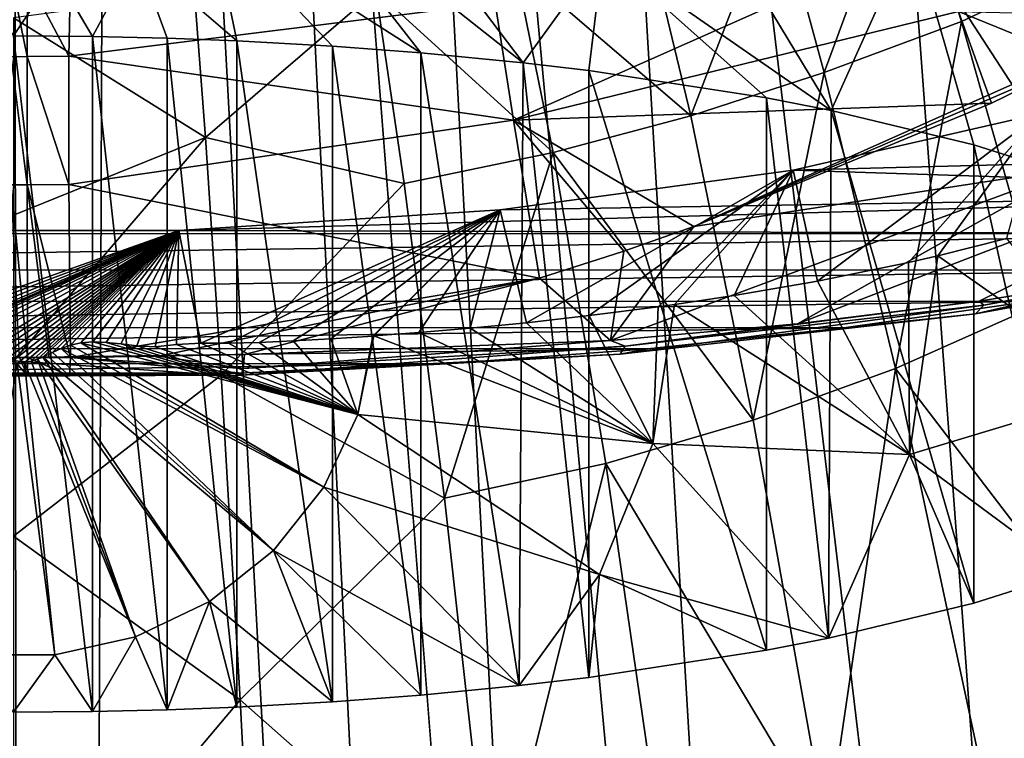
# Model space of a CAD drawing. Header units: millimetres. Extents: x -23 to 23, y 0 to 203.
# Tile 23 of 47: x 0 to 7, y 127 to 132. Entities that reach past the tile are written whole.
import ezdxf

# ---------------------------------------------------------------- set-up
doc = ezdxf.new("R2010")
doc.units = ezdxf.units.MM
doc.header["$LTSCALE"] = 110.116452
for name, color, linetype in [('103', 7, 'CONTINUOUS'), ('104', 7, 'CONTINUOUS'), ('105', 7, 'CONTINUOUS'), ('106', 7, 'CONTINUOUS'), ('132', 7, 'CONTINUOUS'), ('133', 7, 'CONTINUOUS'), ('155', 7, 'CONTINUOUS'), ('22', 7, 'CONTINUOUS'), ('35', 7, 'CONTINUOUS'), ('48', 7, 'CONTINUOUS'), ('49', 7, 'CONTINUOUS'), ('5', 7, 'CONTINUOUS'), ('50', 7, 'CONTINUOUS'), ('6', 7, 'CONTINUOUS'), ('65', 7, 'CONTINUOUS'), ('66', 7, 'CONTINUOUS'), ('73', 7, 'CONTINUOUS'), ('74', 7, 'CONTINUOUS')]:
    doc.layers.add(name, color=color, linetype=linetype)

msp = doc.modelspace()

# ---------------------------------------------------------------- linework, layer by layer
at = {"layer": '103', "color": 7, "linetype": 'CONTINUOUS'}
for points in [[(6.661, 130.0698, 127.323), (8.8517, 130.4657, 128.8132), (6.6039, 130.0106, 127.5311), (6.661, 130.0698, 127.323)], [(6.6039, 130.0106, 127.5311), (8.8517, 130.4657, 128.8132), (8.7766, 130.4075, 129.0158), (6.6039, 130.0106, 127.5311)], [(7.8077, 130.2895, 127.9445), (8.8517, 130.4657, 128.8132), (6.661, 130.0698, 127.323), (7.8077, 130.2895, 127.9445)], [(6.975, 130.0954, 127.9964), (6.6039, 130.0106, 127.5311), (8.7766, 130.4075, 129.0158), (6.975, 130.0954, 127.9964)], [(6.6281, 130.098, 127.2343), (7.8077, 130.2895, 127.9445), (6.661, 130.0698, 127.323), (6.6281, 130.098, 127.2343)], [(5.3812, 129.9423, 126.6461), (6.6281, 130.098, 127.2343), (4.1995, 129.7901, 126.3035), (5.3812, 129.9423, 126.6461)], [(6.6281, 130.098, 127.2343), (6.661, 130.0698, 127.323), (4.1995, 129.7901, 126.3035), (6.6281, 130.098, 127.2343)], [(6.975, 130.0954, 127.9964), (5.699, 129.9145, 127.3212), (6.6039, 130.0106, 127.5311), (6.975, 130.0954, 127.9964)], [(4.1995, 129.7901, 126.3035), (6.661, 130.0698, 127.323), (4.165, 129.734, 126.5048), (4.1995, 129.7901, 126.3035)], [(4.165, 129.734, 126.5048), (6.661, 130.0698, 127.323), (6.6039, 130.0106, 127.5311), (4.165, 129.734, 126.5048)], [(4.3555, 129.7715, 126.7874), (4.165, 129.734, 126.5048), (6.6039, 130.0106, 127.5311), (4.3555, 129.7715, 126.7874)], [(5.699, 129.9145, 127.3212), (4.3555, 129.7715, 126.7874), (6.6039, 130.0106, 127.5311), (5.699, 129.9145, 127.3212)], [(4.0982, 129.828, 126.1892), (5.3812, 129.9423, 126.6461), (4.1995, 129.7901, 126.3035), (4.0982, 129.828, 126.1892)], [(1.5864, 129.7319, 125.6819), (4.0982, 129.828, 126.1892), (1.5769, 129.6362, 125.8185), (1.5864, 129.7319, 125.6819)], [(4.0982, 129.828, 126.1892), (4.1995, 129.7901, 126.3035), (1.5769, 129.6362, 125.8185), (4.0982, 129.828, 126.1892)], [(1.5769, 129.6362, 125.8185), (4.1995, 129.7901, 126.3035), (1.5638, 129.5895, 125.9886), (1.5769, 129.6362, 125.8185)], [(1.5638, 129.5895, 125.9886), (4.1995, 129.7901, 126.3035), (4.165, 129.734, 126.5048), (1.5638, 129.5895, 125.9886)], [(4.3555, 129.7715, 126.7874), (2.965, 129.668, 126.4011), (4.165, 129.734, 126.5048), (4.3555, 129.7715, 126.7874)], [(2.965, 129.668, 126.4011), (1.5494, 129.6044, 126.1639), (4.165, 129.734, 126.5048), (2.965, 129.668, 126.4011)], [(1.5494, 129.6044, 126.1639), (1.5638, 129.5895, 125.9886), (4.165, 129.734, 126.5048), (1.5494, 129.6044, 126.1639)], [(1.5703, 129.604, 125.9061), (1.5769, 129.6362, 125.8185), (1.5638, 129.5895, 125.9886), (1.5703, 129.604, 125.9061)]]:
    msp.add_3dface(points, dxfattribs=at)
at = {"layer": '104', "color": 7, "linetype": 'CONTINUOUS'}
for points in [[(0.3917, 129.7122, 125.6161), (1.5703, 129.604, 125.9061), (0.386, 129.5861, 125.8417), (0.3917, 129.7122, 125.6161)], [(0.3917, 129.7122, 125.6161), (0.9926, 129.7197, 125.6415), (1.5769, 129.6362, 125.8185), (0.3917, 129.7122, 125.6161)], [(0.3917, 129.7122, 125.6161), (1.5769, 129.6362, 125.8185), (1.5703, 129.604, 125.9061), (0.3917, 129.7122, 125.6161)], [(0.9926, 129.7197, 125.6415), (1.5864, 129.7319, 125.6819), (1.5769, 129.6362, 125.8185), (0.9926, 129.7197, 125.6415)], [(0.9543, 129.5937, 126.124), (0.3785, 129.5873, 126.1001), (0.386, 129.5861, 125.8417), (0.9543, 129.5937, 126.124)], [(1.5494, 129.6044, 126.1639), (0.9543, 129.5937, 126.124), (0.386, 129.5861, 125.8417), (1.5494, 129.6044, 126.1639)], [(1.5638, 129.5895, 125.9886), (1.5494, 129.6044, 126.1639), (0.386, 129.5861, 125.8417), (1.5638, 129.5895, 125.9886)], [(1.5703, 129.604, 125.9061), (1.5638, 129.5895, 125.9886), (0.386, 129.5861, 125.8417), (1.5703, 129.604, 125.9061)]]:
    msp.add_3dface(points, dxfattribs=at)
at = {"layer": '105', "color": 7, "linetype": 'CONTINUOUS'}
for points in [[(0.098, 129.7106, 125.6109), (0.386, 129.5861, 125.8417), (0.0967, 129.5847, 125.8366), (0.098, 129.7106, 125.6109)], [(0.098, 129.7106, 125.6109), (0.2447, 129.7112, 125.6127), (0.386, 129.5861, 125.8417), (0.098, 129.7106, 125.6109)], [(0.2447, 129.7112, 125.6127), (0.3917, 129.7122, 125.6161), (0.386, 129.5861, 125.8417), (0.2447, 129.7112, 125.6127)], [(0.2367, 129.5865, 126.0969), (0.0948, 129.586, 126.0951), (0.0967, 129.5847, 125.8366), (0.2367, 129.5865, 126.0969)], [(0.3785, 129.5873, 126.1001), (0.2367, 129.5865, 126.0969), (0.0967, 129.5847, 125.8366), (0.3785, 129.5873, 126.1001)], [(0.386, 129.5861, 125.8417), (0.3785, 129.5873, 126.1001), (0.0967, 129.5847, 125.8366), (0.386, 129.5861, 125.8417)]]:
    msp.add_3dface(points, dxfattribs=at)
at = {"layer": '106', "color": 7, "linetype": 'CONTINUOUS'}
for points in [[(-0.0128, 129.7104, 125.6103), (0.0409, 129.7105, 125.6105), (0.0967, 129.5847, 125.8366), (-0.0128, 129.7104, 125.6103)], [(-0.0128, 129.7104, 125.6103), (0.0967, 129.5847, 125.8366), (-0.0119, 129.5846, 125.836), (-0.0128, 129.7104, 125.6103)], [(0.0409, 129.7105, 125.6105), (0.098, 129.7106, 125.6109), (0.0967, 129.5847, 125.8366), (0.0409, 129.7105, 125.6105)], [(0.0948, 129.586, 126.0951), (0.0406, 129.5859, 126.0947), (-0.0119, 129.5846, 125.836), (0.0948, 129.586, 126.0951)], [(0.0967, 129.5847, 125.8366), (0.0948, 129.586, 126.0951), (-0.0119, 129.5846, 125.836), (0.0967, 129.5847, 125.8366)]]:
    msp.add_3dface(points, dxfattribs=at)
at = {"layer": '132', "color": 7, "linetype": 'CONTINUOUS'}
for points in [[(5.3528, 130.9973, 131.3623), (7.053, 131.3872, 132.8172), (5.52, 130.2358, 131.6886), (5.3528, 130.9973, 131.3623)], [(5.52, 130.2358, 131.6886), (7.053, 131.3872, 132.8172), (6.1436, 130.3632, 132.1639), (5.52, 130.2358, 131.6886)], [(6.1436, 130.3632, 132.1639), (7.053, 131.3872, 132.8172), (6.3446, 130.4092, 132.3357), (6.1436, 130.3632, 132.1639)], [(6.3446, 130.4092, 132.3357), (7.053, 131.3872, 132.8172), (6.8153, 130.5282, 132.7798), (6.3446, 130.4092, 132.3357)], [(3.3415, 130.7241, 130.3426), (5.3528, 130.9973, 131.3623), (3.5222, 129.9504, 130.6231), (3.3415, 130.7241, 130.3426)], [(3.5222, 129.9504, 130.6231), (5.3528, 130.9973, 131.3623), (3.9513, 129.9985, 130.8022), (3.5222, 129.9504, 130.6231)], [(3.9513, 129.9985, 130.8022), (5.3528, 130.9973, 131.3623), (4.4251, 130.0592, 131.0294), (3.9513, 129.9985, 130.8022)], [(4.4251, 130.0592, 131.0294), (5.3528, 130.9973, 131.3623), (4.5372, 130.0749, 131.088), (4.4251, 130.0592, 131.0294)], [(4.5372, 130.0749, 131.088), (5.3528, 130.9973, 131.3623), (4.9471, 130.1367, 131.3187), (4.5372, 130.0749, 131.088)], [(4.9471, 130.1367, 131.3187), (5.3528, 130.9973, 131.3623), (5.52, 130.2358, 131.6886), (4.9471, 130.1367, 131.3187)], [(1.1357, 130.5834, 129.8175), (3.3415, 130.7241, 130.3426), (1.2864, 129.8095, 130.045), (1.1357, 130.5834, 129.8175)], [(1.2864, 129.8095, 130.045), (3.3415, 130.7241, 130.3426), (1.4761, 129.8087, 130.0744), (1.2864, 129.8095, 130.045)], [(1.4761, 129.8087, 130.0744), (3.3415, 130.7241, 130.3426), (1.687, 129.8137, 130.1102), (1.4761, 129.8087, 130.0744)], [(1.687, 129.8137, 130.1102), (3.3415, 130.7241, 130.3426), (1.9207, 129.8261, 130.1541), (1.687, 129.8137, 130.1102)], [(1.9207, 129.8261, 130.1541), (3.3415, 130.7241, 130.3426), (2.1796, 129.8403, 130.21), (1.9207, 129.8261, 130.1541)], [(2.1796, 129.8403, 130.21), (3.3415, 130.7241, 130.3426), (2.4662, 129.8587, 130.2806), (2.1796, 129.8403, 130.21)], [(2.4662, 129.8587, 130.2806), (3.3415, 130.7241, 130.3426), (2.4749, 129.8593, 130.2828), (2.4662, 129.8587, 130.2806)], [(2.4749, 129.8593, 130.2828), (3.3415, 130.7241, 130.3426), (2.7833, 129.8828, 130.3693), (2.4749, 129.8593, 130.2828)], [(2.7833, 129.8828, 130.3693), (3.3415, 130.7241, 130.3426), (3.1341, 129.9124, 130.4815), (2.7833, 129.8828, 130.3693)], [(3.1341, 129.9124, 130.4815), (3.3415, 130.7241, 130.3426), (3.5222, 129.9504, 130.6231), (3.1341, 129.9124, 130.4815)], [(-1.1357, 130.5834, 129.8175), (1.1357, 130.5834, 129.8175), (-1.1009, 129.7907, 130.0256), (-1.1357, 130.5834, 129.8175)], [(-1.1009, 129.7907, 130.0256), (1.1357, 130.5834, 129.8175), (-0.9764, 129.7866, 130.0124), (-1.1009, 129.7907, 130.0256)], [(-0.9764, 129.7866, 130.0124), (1.1357, 130.5834, 129.8175), (-0.8641, 129.7802, 130.0027), (-0.9764, 129.7866, 130.0124)], [(-0.8641, 129.7802, 130.0027), (1.1357, 130.5834, 129.8175), (-0.764, 129.7776, 129.9944), (-0.8641, 129.7802, 130.0027)], [(-0.764, 129.7776, 129.9944), (1.1357, 130.5834, 129.8175), (-0.6758, 129.7885, 129.9845), (-0.764, 129.7776, 129.9944)], [(-0.6758, 129.7885, 129.9845), (1.1357, 130.5834, 129.8175), (-0.5965, 129.808, 129.9737), (-0.6758, 129.7885, 129.9845)], [(-0.5965, 129.808, 129.9737), (1.1357, 130.5834, 129.8175), (-0.5232, 129.818, 129.9665), (-0.5965, 129.808, 129.9737)], [(-0.5232, 129.818, 129.9665), (1.1357, 130.5834, 129.8175), (-0.4544, 129.8133, 129.964), (-0.5232, 129.818, 129.9665)], [(-0.4544, 129.8133, 129.964), (1.1357, 130.5834, 129.8175), (-0.3899, 129.7974, 129.9653), (-0.4544, 129.8133, 129.964)], [(-0.3899, 129.7974, 129.9653), (1.1357, 130.5834, 129.8175), (-0.3272, 129.7726, 129.9695), (-0.3899, 129.7974, 129.9653)], [(-0.3272, 129.7726, 129.9695), (1.1357, 130.5834, 129.8175), (-0.2592, 129.7401, 129.976), (-0.3272, 129.7726, 129.9695)], [(-0.2592, 129.7401, 129.976), (1.1357, 130.5834, 129.8175), (-0.2204, 129.7221, 129.9798), (-0.2592, 129.7401, 129.976)], [(-0.2204, 129.7221, 129.9798), (1.1357, 130.5834, 129.8175), (-0.1778, 129.704, 129.9837), (-0.2204, 129.7221, 129.9798)], [(-0.1778, 129.704, 129.9837), (1.1357, 130.5834, 129.8175), (-0.1304, 129.6884, 129.9871), (-0.1778, 129.704, 129.9837)], [(-0.1304, 129.6884, 129.9871), (1.1357, 130.5834, 129.8175), (-0.0797, 129.6767, 129.9896), (-0.1304, 129.6884, 129.9871)], [(-0.0797, 129.6767, 129.9896), (1.1357, 130.5834, 129.8175), (-0.0261, 129.6709, 129.9909), (-0.0797, 129.6767, 129.9896)], [(-0.0261, 129.6709, 129.9909), (1.1357, 130.5834, 129.8175), (0.0264, 129.6707, 129.9909), (-0.0261, 129.6709, 129.9909)], [(0.0264, 129.6707, 129.9909), (1.1357, 130.5834, 129.8175), (0.0767, 129.6763, 129.9897), (0.0264, 129.6707, 129.9909)], [(0.0767, 129.6763, 129.9897), (1.1357, 130.5834, 129.8175), (0.1229, 129.6859, 129.9877), (0.0767, 129.6763, 129.9897)], [(0.1229, 129.6859, 129.9877), (1.1357, 130.5834, 129.8175), (0.165, 129.6991, 129.9848), (0.1229, 129.6859, 129.9877)], [(0.165, 129.6991, 129.9848), (1.1357, 130.5834, 129.8175), (0.2024, 129.714, 129.9815), (0.165, 129.6991, 129.9848)], [(0.2024, 129.714, 129.9815), (1.1357, 130.5834, 129.8175), (0.2677, 129.7454, 129.9748), (0.2024, 129.714, 129.9815)], [(0.2677, 129.7454, 129.9748), (1.1357, 130.5834, 129.8175), (0.3285, 129.7736, 129.9693), (0.2677, 129.7454, 129.9748)], [(0.3285, 129.7736, 129.9693), (1.1357, 130.5834, 129.8175), (0.3923, 129.7971, 129.9655), (0.3285, 129.7736, 129.9693)], [(0.3923, 129.7971, 129.9655), (1.1357, 130.5834, 129.8175), (0.4639, 129.8129, 129.9646), (0.3923, 129.7971, 129.9655)], [(0.4639, 129.8129, 129.9646), (1.1357, 130.5834, 129.8175), (0.5456, 129.8186, 129.9676), (0.4639, 129.8129, 129.9646)], [(0.5456, 129.8186, 129.9676), (1.1357, 130.5834, 129.8175), (0.6368, 129.815, 129.9746), (0.5456, 129.8186, 129.9676)], [(0.6368, 129.815, 129.9746), (1.1357, 130.5834, 129.8175), (0.737, 129.804, 129.9851), (0.6368, 129.815, 129.9746)], [(0.737, 129.804, 129.9851), (1.1357, 130.5834, 129.8175), (0.8481, 129.7903, 129.9985), (0.737, 129.804, 129.9851)], [(0.8481, 129.7903, 129.9985), (1.1357, 130.5834, 129.8175), (0.9739, 129.7853, 130.0124), (0.8481, 129.7903, 129.9985)], [(0.9739, 129.7853, 130.0124), (1.1357, 130.5834, 129.8175), (1.119, 129.8002, 130.0252), (0.9739, 129.7853, 130.0124)], [(1.119, 129.8002, 130.0252), (1.1357, 130.5834, 129.8175), (1.2864, 129.8095, 130.045), (1.119, 129.8002, 130.0252)]]:
    msp.add_3dface(points, dxfattribs=at)
at = {"layer": '133', "color": 7, "linetype": 'CONTINUOUS'}
for points in [[(1.8032, 133.0746, 148.2401), (3.4997, 131.7345, 147.7388), (2.152, 133.5147, 148.1221), (1.8032, 133.0746, 148.2401)], [(3.4997, 131.7345, 147.7388), (4.0487, 132.4934, 147.524), (2.152, 133.5147, 148.1221), (3.4997, 131.7345, 147.7388)], [(4.0487, 132.4934, 147.524), (5.6133, 131.4076, 146.5189), (4.4122, 133.3923, 147.2832), (4.0487, 132.4934, 147.524)], [(5.6133, 131.4076, 146.5189), (6.1685, 132.6433, 146.1354), (4.4122, 133.3923, 147.2832), (5.6133, 131.4076, 146.5189)], [(1.36, 132.7227, 148.3344), (2.7955, 131.8029, 147.9941), (1.8032, 133.0746, 148.2401), (1.36, 132.7227, 148.3344)], [(2.7955, 131.8029, 147.9941), (3.4997, 131.7345, 147.7388), (1.8032, 133.0746, 148.2401), (2.7955, 131.8029, 147.9941)], [(0.8455, 132.4773, 148.4001), (1.5338, 131.8843, 148.2981), (1.36, 132.7227, 148.3344), (0.8455, 132.4773, 148.4001)], [(2.1906, 131.8482, 148.1633), (2.7955, 131.8029, 147.9941), (1.36, 132.7227, 148.3344), (2.1906, 131.8482, 148.1633)], [(1.5338, 131.8843, 148.2981), (2.1906, 131.8482, 148.1633), (1.36, 132.7227, 148.3344), (1.5338, 131.8843, 148.2981)], [(5.6133, 131.4076, 146.5189), (6.5921, 131.1707, 145.6347), (6.1685, 132.6433, 146.1354), (5.6133, 131.4076, 146.5189)], [(7.2628, 130.9586, 144.8432), (7.6619, 132.2206, 144.499), (6.1685, 132.6433, 146.1354), (7.2628, 130.9586, 144.8432)], [(6.5921, 131.1707, 145.6347), (7.2628, 130.9586, 144.8432), (6.1685, 132.6433, 146.1354), (6.5921, 131.1707, 145.6347)], [(0.2868, 132.3513, 148.4339), (0.5431, 131.9143, 148.4098), (0.8455, 132.4773, 148.4001), (0.2868, 132.3513, 148.4339)], [(0.5431, 131.9143, 148.4098), (1.055, 131.9024, 148.3655), (0.8455, 132.4773, 148.4001), (0.5431, 131.9143, 148.4098)], [(1.055, 131.9024, 148.3655), (1.5338, 131.8843, 148.2981), (0.8455, 132.4773, 148.4001), (1.055, 131.9024, 148.3655)], [(3.4997, 131.7345, 147.7388), (3.9503, 131.6812, 147.5398), (4.0487, 132.4934, 147.524), (3.4997, 131.7345, 147.7388)], [(3.9503, 131.6812, 147.5398), (5.1689, 131.4942, 146.8421), (4.0487, 132.4934, 147.524), (3.9503, 131.6812, 147.5398)], [(5.1689, 131.4942, 146.8421), (5.6133, 131.4076, 146.5189), (4.0487, 132.4934, 147.524), (5.1689, 131.4942, 146.8421)], [(-0.287, 132.3513, 148.4339), (0, 131.9186, 148.4258), (0.2868, 132.3513, 148.4339), (-0.287, 132.3513, 148.4339)], [(0, 131.9186, 148.4258), (0.5431, 131.9143, 148.4098), (0.2868, 132.3513, 148.4339), (0, 131.9186, 148.4258)], [(6.3446, 130.4092, 132.3357), (6.8153, 130.5282, 132.7798), (7.6479, 129.4972, 134.3356), (6.3446, 130.4092, 132.3357)], [(5.52, 130.2358, 131.6886), (6.1436, 130.3632, 132.1639), (6.1498, 129.0463, 132.7106), (5.52, 130.2358, 131.6886)], [(6.1436, 130.3632, 132.1639), (6.3446, 130.4092, 132.3357), (6.1498, 129.0463, 132.7106), (6.1436, 130.3632, 132.1639)], [(6.1498, 129.0463, 132.7106), (6.3446, 130.4092, 132.3357), (7.6479, 129.4972, 134.3356), (6.1498, 129.0463, 132.7106)], [(4.9471, 130.1367, 131.3187), (5.52, 130.2358, 131.6886), (6.1498, 129.0463, 132.7106), (4.9471, 130.1367, 131.3187)], [(4.5372, 130.0749, 131.088), (4.9471, 130.1367, 131.3187), (6.1498, 129.0463, 132.7106), (4.5372, 130.0749, 131.088)], [(3.9513, 129.9985, 130.8022), (4.4251, 130.0592, 131.0294), (4.3896, 129.1206, 131.3471), (3.9513, 129.9985, 130.8022)], [(4.4251, 130.0592, 131.0294), (4.5372, 130.0749, 131.088), (4.3896, 129.1206, 131.3471), (4.4251, 130.0592, 131.0294)], [(4.3896, 129.1206, 131.3471), (4.5372, 130.0749, 131.088), (6.1498, 129.0463, 132.7106), (4.3896, 129.1206, 131.3471)], [(3.5222, 129.9504, 130.6231), (3.9513, 129.9985, 130.8022), (4.3896, 129.1206, 131.3471), (3.5222, 129.9504, 130.6231)], [(2.7833, 129.8828, 130.3693), (3.1341, 129.9124, 130.4815), (4.3896, 129.1206, 131.3471), (2.7833, 129.8828, 130.3693)], [(3.1341, 129.9124, 130.4815), (3.5222, 129.9504, 130.6231), (4.3896, 129.1206, 131.3471), (3.1341, 129.9124, 130.4815)], [(1.687, 129.8137, 130.1102), (1.9207, 129.8261, 130.1541), (2.3651, 129.321, 130.4272), (1.687, 129.8137, 130.1102)], [(1.9207, 129.8261, 130.1541), (2.1796, 129.8403, 130.21), (2.3651, 129.321, 130.4272), (1.9207, 129.8261, 130.1541)], [(2.1796, 129.8403, 130.21), (2.4662, 129.8587, 130.2806), (2.3651, 129.321, 130.4272), (2.1796, 129.8403, 130.21)], [(2.4662, 129.8587, 130.2806), (2.4749, 129.8593, 130.2828), (2.3651, 129.321, 130.4272), (2.4662, 129.8587, 130.2806)], [(2.4749, 129.8593, 130.2828), (4.3896, 129.1206, 131.3471), (2.3651, 129.321, 130.4272), (2.4749, 129.8593, 130.2828)], [(2.4749, 129.8593, 130.2828), (2.7833, 129.8828, 130.3693), (4.3896, 129.1206, 131.3471), (2.4749, 129.8593, 130.2828)], [(0.2677, 129.7454, 129.9748), (0.3285, 129.7736, 129.9693), (1.7857, 128.3854, 130.6779), (0.2677, 129.7454, 129.9748)], [(0.3285, 129.7736, 129.9693), (0.3923, 129.7971, 129.9655), (2.1312, 128.8209, 130.5612), (0.3285, 129.7736, 129.9693)], [(0.3285, 129.7736, 129.9693), (2.1312, 128.8209, 130.5612), (1.7857, 128.3854, 130.6779), (0.3285, 129.7736, 129.9693)], [(0.3923, 129.7971, 129.9655), (0.4639, 129.8129, 129.9646), (2.1312, 128.8209, 130.5612), (0.3923, 129.7971, 129.9655)], [(0.4639, 129.8129, 129.9646), (0.5456, 129.8186, 129.9676), (2.3651, 129.321, 130.4272), (0.4639, 129.8129, 129.9646)], [(0.4639, 129.8129, 129.9646), (2.3651, 129.321, 130.4272), (2.1312, 128.8209, 130.5612), (0.4639, 129.8129, 129.9646)], [(0.5456, 129.8186, 129.9676), (0.6368, 129.815, 129.9746), (2.3651, 129.321, 130.4272), (0.5456, 129.8186, 129.9676)], [(0.6368, 129.815, 129.9746), (0.737, 129.804, 129.9851), (2.3651, 129.321, 130.4272), (0.6368, 129.815, 129.9746)], [(0.737, 129.804, 129.9851), (0.8481, 129.7903, 129.9985), (2.3651, 129.321, 130.4272), (0.737, 129.804, 129.9851)], [(0.8481, 129.7903, 129.9985), (0.9739, 129.7853, 130.0124), (2.3651, 129.321, 130.4272), (0.8481, 129.7903, 129.9985)], [(0.9739, 129.7853, 130.0124), (1.119, 129.8002, 130.0252), (2.3651, 129.321, 130.4272), (0.9739, 129.7853, 130.0124)], [(1.119, 129.8002, 130.0252), (1.2864, 129.8095, 130.045), (2.3651, 129.321, 130.4272), (1.119, 129.8002, 130.0252)], [(1.2864, 129.8095, 130.045), (1.4761, 129.8087, 130.0744), (2.3651, 129.321, 130.4272), (1.2864, 129.8095, 130.045)], [(1.4761, 129.8087, 130.0744), (1.687, 129.8137, 130.1102), (2.3651, 129.321, 130.4272), (1.4761, 129.8087, 130.0744)], [(0.0767, 129.6763, 129.9897), (0.1229, 129.6859, 129.9877), (0.8374, 127.7941, 130.8363), (0.0767, 129.6763, 129.9897)], [(0.1229, 129.6859, 129.9877), (0.165, 129.6991, 129.9848), (0.8374, 127.7941, 130.8363), (0.1229, 129.6859, 129.9877)], [(0.165, 129.6991, 129.9848), (0.2024, 129.714, 129.9815), (1.3468, 128.037, 130.7713), (0.165, 129.6991, 129.9848)], [(0.165, 129.6991, 129.9848), (1.3468, 128.037, 130.7713), (0.8374, 127.7941, 130.8363), (0.165, 129.6991, 129.9848)], [(0.2024, 129.714, 129.9815), (0.2677, 129.7454, 129.9748), (1.7857, 128.3854, 130.6779), (0.2024, 129.714, 129.9815)], [(0.2024, 129.714, 129.9815), (1.7857, 128.3854, 130.6779), (1.3468, 128.037, 130.7713), (0.2024, 129.714, 129.9815)], [(0.0264, 129.6707, 129.9909), (0.2842, 127.6694, 130.8698), (-0.2839, 127.6693, 130.8698), (0.0264, 129.6707, 129.9909)], [(0.0264, 129.6707, 129.9909), (0.0767, 129.6763, 129.9897), (0.2842, 127.6694, 130.8698), (0.0264, 129.6707, 129.9909)], [(0.0767, 129.6763, 129.9897), (0.8374, 127.7941, 130.8363), (0.2842, 127.6694, 130.8698), (0.0767, 129.6763, 129.9897)], [(7.2479, 128.2323, 134.6683), (6.1498, 129.0463, 132.7106), (7.6479, 129.4972, 134.3356), (7.2479, 128.2323, 134.6683)], [(2.3651, 129.321, 130.4272), (4.0235, 128.2215, 131.588), (2.1312, 128.8209, 130.5612), (2.3651, 129.321, 130.4272)], [(4.3896, 129.1206, 131.3471), (4.0235, 128.2215, 131.588), (2.3651, 129.321, 130.4272), (4.3896, 129.1206, 131.3471)], [(4.0235, 128.2215, 131.588), (4.3896, 129.1206, 131.3471), (5.5942, 127.7846, 132.9978), (4.0235, 128.2215, 131.588)], [(5.5942, 127.7846, 132.9978), (4.3896, 129.1206, 131.3471), (6.1498, 129.0463, 132.7106), (5.5942, 127.7846, 132.9978)], [(5.5942, 127.7846, 132.9978), (6.1498, 129.0463, 132.7106), (6.5921, 128.0255, 133.8966), (5.5942, 127.7846, 132.9978)], [(6.5921, 128.0255, 133.8966), (6.1498, 129.0463, 132.7106), (7.2479, 128.2323, 134.6683), (6.5921, 128.0255, 133.8966)], [(2.1312, 128.8209, 130.5612), (3.4712, 127.4586, 131.7809), (1.7857, 128.3854, 130.6779), (2.1312, 128.8209, 130.5612)], [(4.0235, 128.2215, 131.588), (3.4712, 127.4586, 131.7809), (2.1312, 128.8209, 130.5612), (4.0235, 128.2215, 131.588)], [(1.7857, 128.3854, 130.6779), (2.1906, 127.3479, 131.368), (1.3468, 128.037, 130.7713), (1.7857, 128.3854, 130.6779)], [(2.7955, 127.3933, 131.5372), (2.1906, 127.3479, 131.368), (1.7857, 128.3854, 130.6779), (2.7955, 127.3933, 131.5372)], [(3.4712, 127.4586, 131.7809), (2.7955, 127.3933, 131.5372), (1.7857, 128.3854, 130.6779), (3.4712, 127.4586, 131.7809)], [(3.4712, 127.4586, 131.7809), (4.0235, 128.2215, 131.588), (3.9503, 127.515, 131.9914), (3.4712, 127.4586, 131.7809)], [(3.9503, 127.515, 131.9914), (4.0235, 128.2215, 131.588), (5.1689, 127.702, 132.6892), (3.9503, 127.515, 131.9914)], [(5.1689, 127.702, 132.6892), (4.0235, 128.2215, 131.588), (5.5942, 127.7846, 132.9978), (5.1689, 127.702, 132.6892)], [(1.3468, 128.037, 130.7713), (1.055, 127.2938, 131.1658), (0.8374, 127.7941, 130.8363), (1.3468, 128.037, 130.7713)], [(1.5338, 127.3118, 131.2332), (1.055, 127.2938, 131.1658), (1.3468, 128.037, 130.7713), (1.5338, 127.3118, 131.2332)], [(2.1906, 127.3479, 131.368), (1.5338, 127.3118, 131.2332), (1.3468, 128.037, 130.7713), (2.1906, 127.3479, 131.368)], [(0.8374, 127.7941, 130.8363), (0.5431, 127.2819, 131.1215), (0.2842, 127.6694, 130.8698), (0.8374, 127.7941, 130.8363)], [(1.055, 127.2938, 131.1658), (0.5431, 127.2819, 131.1215), (0.8374, 127.7941, 130.8363), (1.055, 127.2938, 131.1658)], [(0.2842, 127.6694, 130.8698), (0, 127.2776, 131.1055), (-0.2839, 127.6693, 130.8698), (0.2842, 127.6694, 130.8698)], [(0.5431, 127.2819, 131.1215), (0, 127.2776, 131.1055), (0.2842, 127.6694, 130.8698), (0.5431, 127.2819, 131.1215)]]:
    msp.add_3dface(points, dxfattribs=at)
at = {"layer": '155', "color": 7, "linetype": 'CONTINUOUS'}
for points in [[(0, 127.2776, 131.1055), (0.5431, 127.2819, 131.1215), (0, 131.9186, 148.4258), (0, 127.2776, 131.1055)], [(0.5431, 127.2819, 131.1215), (0.5431, 131.9143, 148.4098), (0, 131.9186, 148.4258), (0.5431, 127.2819, 131.1215)], [(0.5431, 127.2819, 131.1215), (1.055, 127.2938, 131.1658), (0.5431, 131.9143, 148.4098), (0.5431, 127.2819, 131.1215)], [(1.055, 127.2938, 131.1658), (1.055, 131.9024, 148.3655), (0.5431, 131.9143, 148.4098), (1.055, 127.2938, 131.1658)], [(1.055, 127.2938, 131.1658), (1.5338, 127.3118, 131.2332), (1.055, 131.9024, 148.3655), (1.055, 127.2938, 131.1658)], [(1.5338, 127.3118, 131.2332), (1.5338, 131.8843, 148.2981), (1.055, 131.9024, 148.3655), (1.5338, 127.3118, 131.2332)], [(1.5338, 127.3118, 131.2332), (2.1906, 127.3479, 131.368), (1.5338, 131.8843, 148.2981), (1.5338, 127.3118, 131.2332)], [(2.1906, 127.3479, 131.368), (2.1906, 131.8482, 148.1633), (1.5338, 131.8843, 148.2981), (2.1906, 127.3479, 131.368)], [(2.1906, 127.3479, 131.368), (2.7955, 127.3933, 131.5372), (2.1906, 131.8482, 148.1633), (2.1906, 127.3479, 131.368)], [(2.7955, 127.3933, 131.5372), (2.7955, 131.8029, 147.9941), (2.1906, 131.8482, 148.1633), (2.7955, 127.3933, 131.5372)], [(2.7955, 127.3933, 131.5372), (3.4712, 127.4586, 131.7809), (2.7955, 131.8029, 147.9941), (2.7955, 127.3933, 131.5372)], [(3.4712, 127.4586, 131.7809), (3.4997, 131.7345, 147.7388), (2.7955, 131.8029, 147.9941), (3.4712, 127.4586, 131.7809)], [(3.4712, 127.4586, 131.7809), (3.9503, 127.515, 131.9914), (3.4997, 131.7345, 147.7388), (3.4712, 127.4586, 131.7809)], [(3.9503, 127.515, 131.9914), (3.9503, 131.6812, 147.5398), (3.4997, 131.7345, 147.7388), (3.9503, 127.515, 131.9914)], [(3.9503, 127.515, 131.9914), (5.1689, 127.702, 132.6892), (3.9503, 131.6812, 147.5398), (3.9503, 127.515, 131.9914)], [(5.1689, 127.702, 132.6892), (5.1689, 131.4942, 146.8421), (3.9503, 131.6812, 147.5398), (5.1689, 127.702, 132.6892)], [(5.1689, 127.702, 132.6892), (5.5942, 127.7846, 132.9978), (5.1689, 131.4942, 146.8421), (5.1689, 127.702, 132.6892)], [(5.5942, 127.7846, 132.9978), (5.6133, 131.4076, 146.5189), (5.1689, 131.4942, 146.8421), (5.5942, 127.7846, 132.9978)], [(5.5942, 127.7846, 132.9978), (6.5921, 128.0255, 133.8966), (5.6133, 131.4076, 146.5189), (5.5942, 127.7846, 132.9978)], [(6.5921, 128.0255, 133.8966), (6.5921, 131.1707, 145.6347), (5.6133, 131.4076, 146.5189), (6.5921, 128.0255, 133.8966)], [(6.5921, 128.0255, 133.8966), (7.2479, 128.2323, 134.6683), (6.5921, 131.1707, 145.6347), (6.5921, 128.0255, 133.8966)], [(7.2479, 128.2323, 134.6683), (7.2628, 130.9586, 144.8432), (6.5921, 131.1707, 145.6347), (7.2479, 128.2323, 134.6683)]]:
    msp.add_3dface(points, dxfattribs=at)
at = {"layer": '22', "color": 7, "linetype": 'CONTINUOUS'}
for points in [[(7.9, 132.053, 125.0502), (7.2813, 131.0109, 126.1204), (4.671, 130.6102, 125.3583), (7.9, 132.053, 125.0502)], [(7.9, 132.053, 125.0502), (4.671, 130.6102, 125.3583), (7.3136, 131.7501, 125.1001), (7.9, 132.053, 125.0502)], [(7.3136, 131.7501, 125.1001), (4.671, 130.6102, 125.3583), (6.7131, 131.4578, 125.1562), (7.3136, 131.7501, 125.1001)], [(7.2813, 131.0109, 126.1204), (9.6106, 131.5669, 127.4424), (5.3812, 129.9423, 126.6461), (7.2813, 131.0109, 126.1204)], [(5.3812, 129.9423, 126.6461), (9.6106, 131.5669, 127.4424), (6.6281, 130.098, 127.2343), (5.3812, 129.9423, 126.6461)], [(6.6281, 130.098, 127.2343), (9.6106, 131.5669, 127.4424), (7.8077, 130.2895, 127.9445), (6.6281, 130.098, 127.2343)], [(4.671, 130.6102, 125.3583), (7.2813, 131.0109, 126.1204), (4.0982, 129.828, 126.1892), (4.671, 130.6102, 125.3583)], [(4.0982, 129.828, 126.1892), (7.2813, 131.0109, 126.1204), (5.3812, 129.9423, 126.6461), (4.0982, 129.828, 126.1892)], [(4.1889, 130.4422, 125.4071), (4.671, 130.6102, 125.3583), (4.0982, 129.828, 126.1892), (4.1889, 130.4422, 125.4071)], [(3.612, 130.2564, 125.4663), (4.1889, 130.4422, 125.4071), (4.0982, 129.828, 126.1892), (3.612, 130.2564, 125.4663)], [(1.5864, 129.7319, 125.6819), (3.612, 130.2564, 125.4663), (4.0982, 129.828, 126.1892), (1.5864, 129.7319, 125.6819)]]:
    msp.add_3dface(points, dxfattribs=at)
at = {"layer": '35', "color": 7, "linetype": 'CONTINUOUS'}
for points in [[(5.3528, 130.9973, 131.3623), (11.0982, 131.1451, 131.9137), (7.053, 131.3872, 132.8172), (5.3528, 130.9973, 131.3623)], [(10.2423, 130.84, 130.7751), (11.0982, 131.1451, 131.9137), (5.3528, 130.9973, 131.3623), (10.2423, 130.84, 130.7751)], [(3.3415, 130.7241, 130.3426), (10.2423, 130.84, 130.7751), (5.3528, 130.9973, 131.3623), (3.3415, 130.7241, 130.3426)], [(9.26, 130.5609, 129.7335), (10.2423, 130.84, 130.7751), (1.1357, 130.5834, 129.8175), (9.26, 130.5609, 129.7335)], [(1.1357, 130.5834, 129.8175), (10.2423, 130.84, 130.7751), (3.3415, 130.7241, 130.3426), (1.1357, 130.5834, 129.8175)], [(-9.2718, 130.564, 129.7449), (9.26, 130.5609, 129.7335), (1.1357, 130.5834, 129.8175), (-9.2718, 130.564, 129.7449)], [(-1.1357, 130.5834, 129.8175), (-9.2718, 130.564, 129.7449), (1.1357, 130.5834, 129.8175), (-1.1357, 130.5834, 129.8175)], [(-8.1802, 130.3147, 128.8145), (9.26, 130.5609, 129.7335), (-9.2718, 130.564, 129.7449), (-8.1802, 130.3147, 128.8145)], [(8.1665, 130.3118, 128.8037), (9.26, 130.5609, 129.7335), (-8.1802, 130.3147, 128.8145), (8.1665, 130.3118, 128.8037)], [(-6.9908, 130.0981, 128.0062), (8.1665, 130.3118, 128.8037), (-8.1802, 130.3147, 128.8145), (-6.9908, 130.0981, 128.0062)], [(6.975, 130.0954, 127.9964), (8.1665, 130.3118, 128.8037), (-6.9908, 130.0981, 128.0062), (6.975, 130.0954, 127.9964)], [(-5.7169, 129.9169, 127.3299), (6.975, 130.0954, 127.9964), (-6.9908, 130.0981, 128.0062), (-5.7169, 129.9169, 127.3299)], [(5.699, 129.9145, 127.3212), (6.975, 130.0954, 127.9964), (-5.7169, 129.9169, 127.3299), (5.699, 129.9145, 127.3212)], [(-4.3755, 129.7734, 126.7946), (5.699, 129.9145, 127.3212), (-5.7169, 129.9169, 127.3299), (-4.3755, 129.7734, 126.7946)], [(4.3555, 129.7715, 126.7874), (5.699, 129.9145, 127.3212), (-4.3755, 129.7734, 126.7946), (4.3555, 129.7715, 126.7874)], [(-2.9871, 129.6695, 126.4065), (4.3555, 129.7715, 126.7874), (-4.3755, 129.7734, 126.7946), (-2.9871, 129.6695, 126.4065)], [(2.965, 129.668, 126.4011), (4.3555, 129.7715, 126.7874), (-2.9871, 129.6695, 126.4065), (2.965, 129.668, 126.4011)], [(-1.5737, 129.6054, 126.1674), (2.965, 129.668, 126.4011), (-2.9871, 129.6695, 126.4065), (-1.5737, 129.6054, 126.1674)], [(1.5494, 129.6044, 126.1639), (2.965, 129.668, 126.4011), (-1.5737, 129.6054, 126.1674), (1.5494, 129.6044, 126.1639)], [(-0.9869, 129.5944, 126.1265), (1.5494, 129.6044, 126.1639), (-1.5737, 129.6054, 126.1674), (-0.9869, 129.5944, 126.1265)], [(0.9543, 129.5937, 126.124), (1.5494, 129.6044, 126.1639), (-0.9869, 129.5944, 126.1265), (0.9543, 129.5937, 126.124)], [(-0.4193, 129.5877, 126.1013), (0.9543, 129.5937, 126.124), (-0.9869, 129.5944, 126.1265), (-0.4193, 129.5877, 126.1013)], [(0.3785, 129.5873, 126.1001), (0.9543, 129.5937, 126.124), (-0.4193, 129.5877, 126.1013), (0.3785, 129.5873, 126.1001)], [(-0.2699, 129.5866, 126.0975), (0.3785, 129.5873, 126.1001), (-0.4193, 129.5877, 126.1013), (-0.2699, 129.5866, 126.0975)], [(0.2367, 129.5865, 126.0969), (0.3785, 129.5873, 126.1001), (-0.2699, 129.5866, 126.0975), (0.2367, 129.5865, 126.0969)], [(-0.121, 129.5861, 126.0953), (0.2367, 129.5865, 126.0969), (-0.2699, 129.5866, 126.0975), (-0.121, 129.5861, 126.0953)], [(0.0948, 129.586, 126.0951), (0.2367, 129.5865, 126.0969), (-0.121, 129.5861, 126.0953), (0.0948, 129.586, 126.0951)], [(-0.066, 129.5859, 126.0949), (0.0948, 129.586, 126.0951), (-0.121, 129.5861, 126.0953), (-0.066, 129.5859, 126.0949)], [(0.0406, 129.5859, 126.0947), (0.0948, 129.586, 126.0951), (-0.066, 129.5859, 126.0949), (0.0406, 129.5859, 126.0947)]]:
    msp.add_3dface(points, dxfattribs=at)
at = {"layer": '48', "color": 7, "linetype": 'CONTINUOUS'}
for points in [[(6.5075, 132.0171, 38.2401), (8.6966, 133.0464, 38.0284), (6.1281, 133.1969, 43.0537), (6.5075, 132.0171, 38.2401)], [(7.0558, 130.0818, 33.748), (8.6966, 133.0464, 38.0284), (6.5075, 132.0171, 38.2401), (7.0558, 130.0818, 33.748)]]:
    msp.add_3dface(points, dxfattribs=at)
at = {"layer": '49', "color": 7, "linetype": 'CONTINUOUS'}
for points in [[(5.5644, 131.668, 38.359), (6.1281, 133.1969, 43.0537), (5.2327, 132.8873, 43.1461), (5.5644, 131.668, 38.359)], [(6.5075, 132.0171, 38.2401), (6.1281, 133.1969, 43.0537), (5.5644, 131.668, 38.359), (6.5075, 132.0171, 38.2401)], [(4.6488, 131.3692, 38.4179), (5.2327, 132.8873, 43.1461), (4.3488, 132.6244, 43.1709), (4.6488, 131.3692, 38.4179)], [(5.5644, 131.668, 38.359), (5.2327, 132.8873, 43.1461), (4.6488, 131.3692, 38.4179), (5.5644, 131.668, 38.359)], [(4.6488, 131.3692, 38.4179), (4.3488, 132.6244, 43.1709), (3.4428, 132.4073, 43.1826), (4.6488, 131.3692, 38.4179)], [(3.704, 131.1192, 38.4545), (3.4428, 132.4073, 43.1826), (2.4885, 132.2288, 43.1485), (3.704, 131.1192, 38.4545)], [(3.704, 131.1192, 38.4545), (4.6488, 131.3692, 38.4179), (3.4428, 132.4073, 43.1826), (3.704, 131.1192, 38.4545)], [(2.6826, 130.9049, 38.4409), (3.704, 131.1192, 38.4545), (2.4885, 132.2288, 43.1485), (2.6826, 130.9049, 38.4409)], [(6.0538, 129.6366, 33.8471), (6.5075, 132.0171, 38.2401), (5.5644, 131.668, 38.359), (6.0538, 129.6366, 33.8471)], [(7.0558, 130.0818, 33.748), (6.5075, 132.0171, 38.2401), (6.0538, 129.6366, 33.8471), (7.0558, 130.0818, 33.748)], [(5.0765, 129.2811, 33.9493), (5.5644, 131.668, 38.359), (4.6488, 131.3692, 38.4179), (5.0765, 129.2811, 33.9493)], [(6.0538, 129.6366, 33.8471), (5.5644, 131.668, 38.359), (5.0765, 129.2811, 33.9493), (6.0538, 129.6366, 33.8471)], [(5.0765, 129.2811, 33.9493), (4.6488, 131.3692, 38.4179), (3.704, 131.1192, 38.4545), (5.0765, 129.2811, 33.9493)], [(2.9592, 128.7455, 34.0667), (3.704, 131.1192, 38.4545), (2.6826, 130.9049, 38.4409), (2.9592, 128.7455, 34.0667)], [(4.0654, 128.984, 34.02), (3.704, 131.1192, 38.4545), (2.9592, 128.7455, 34.0667), (4.0654, 128.984, 34.02)], [(4.0654, 128.984, 34.02), (5.0765, 129.2811, 33.9493), (3.704, 131.1192, 38.4545), (4.0654, 128.984, 34.02)], [(7.7162, 127.4633, 29.7151), (7.0558, 130.0818, 33.748), (6.0538, 129.6366, 33.8471), (7.7162, 127.4633, 29.7151)], [(5.5864, 126.4404, 29.9607), (6.0538, 129.6366, 33.8471), (5.0765, 129.2811, 33.9493), (5.5864, 126.4404, 29.9607)], [(6.6475, 126.8713, 29.8075), (6.0538, 129.6366, 33.8471), (5.5864, 126.4404, 29.9607), (6.6475, 126.8713, 29.8075)], [(6.6475, 126.8713, 29.8075), (7.7162, 127.4633, 29.7151), (6.0538, 129.6366, 33.8471), (6.6475, 126.8713, 29.8075)], [(5.5864, 126.4404, 29.9607), (5.0765, 129.2811, 33.9493), (4.0654, 128.984, 34.02), (5.5864, 126.4404, 29.9607)], [(3.2842, 125.8327, 30.1842), (4.0654, 128.984, 34.02), (2.9592, 128.7455, 34.0667), (3.2842, 125.8327, 30.1842)], [(4.4877, 126.083, 30.0709), (4.0654, 128.984, 34.02), (3.2842, 125.8327, 30.1842), (4.4877, 126.083, 30.0709)], [(4.4877, 126.083, 30.0709), (5.5864, 126.4404, 29.9607), (4.0654, 128.984, 34.02), (4.4877, 126.083, 30.0709)], [(8.4503, 124.2188, 26.2221), (7.7162, 127.4633, 29.7151), (6.6475, 126.8713, 29.8075), (8.4503, 124.2188, 26.2221)]]:
    msp.add_3dface(points, dxfattribs=at)
at = {"layer": '5', "color": 7, "linetype": 'CONTINUOUS'}
for points in [[(4.2019, 109.9832, -21.6598), (1.3438, 146.5171, -21.1805), (2.2504, 146.5199, -21.113), (4.2019, 109.9832, -21.6598)], [(3.4855, 146.5236, -20.9594), (5.6549, 109.9832, -21.5052), (2.2504, 146.5199, -21.113), (3.4855, 146.5236, -20.9594)], [(5.6549, 109.9832, -21.5052), (4.2019, 109.9832, -21.6598), (2.2504, 146.5199, -21.113), (5.6549, 109.9832, -21.5052)], [(5.1399, 146.5286, -20.6337), (7.8406, 109.9832, -21.064), (3.4855, 146.5236, -20.9594), (5.1399, 146.5286, -20.6337)], [(7.8406, 109.9832, -21.064), (5.6549, 109.9832, -21.5052), (3.4855, 146.5236, -20.9594), (7.8406, 109.9832, -21.064)], [(7.3259, 146.5346, -19.9826), (7.8406, 109.9832, -21.064), (5.1399, 146.5286, -20.6337), (7.3259, 146.5346, -19.9826)]]:
    msp.add_3dface(points, dxfattribs=at)
at = {"layer": '50', "color": 7, "linetype": 'CONTINUOUS'}
for points in [[(0, 132.0435, 43.1375), (1.318, 131.2205, 39.7774), (1.2423, 132.2107, 43.8488), (0, 132.0435, 43.1375)], [(1.318, 131.2205, 39.7774), (2.4885, 132.2288, 43.1485), (1.2423, 132.2107, 43.8488), (1.318, 131.2205, 39.7774)], [(2.6826, 130.9049, 38.4409), (2.4885, 132.2288, 43.1485), (1.318, 131.2205, 39.7774), (2.6826, 130.9049, 38.4409)], [(0, 132.0435, 43.1375), (0, 130.6888, 38.4397), (1.318, 131.2205, 39.7774), (0, 132.0435, 43.1375)], [(0, 130.6888, 38.4397), (0, 129.6885, 36.2051), (1.318, 131.2205, 39.7774), (0, 130.6888, 38.4397)], [(0, 129.6885, 36.2051), (1.4266, 129.5905, 35.902), (1.318, 131.2205, 39.7774), (0, 129.6885, 36.2051)], [(1.4266, 129.5905, 35.902), (2.6826, 130.9049, 38.4409), (1.318, 131.2205, 39.7774), (1.4266, 129.5905, 35.902)], [(2.9592, 128.7455, 34.0667), (2.6826, 130.9049, 38.4409), (1.4266, 129.5905, 35.902), (2.9592, 128.7455, 34.0667)], [(0, 129.6885, 36.2051), (0, 128.4853, 34.0755), (1.4266, 129.5905, 35.902), (0, 129.6885, 36.2051)], [(0, 128.4853, 34.0755), (1.5573, 127.3622, 32.3344), (1.4266, 129.5905, 35.902), (0, 128.4853, 34.0755)], [(1.5573, 127.3622, 32.3344), (2.9592, 128.7455, 34.0667), (1.4266, 129.5905, 35.902), (1.5573, 127.3622, 32.3344)], [(3.2842, 125.8327, 30.1842), (2.9592, 128.7455, 34.0667), (1.5573, 127.3622, 32.3344), (3.2842, 125.8327, 30.1842)], [(0, 128.4853, 34.0755), (0, 125.5147, 30.2056), (1.5573, 127.3622, 32.3344), (0, 128.4853, 34.0755)], [(0, 125.5147, 30.2056), (1.7005, 124.5948, 29.1748), (1.5573, 127.3622, 32.3344), (0, 125.5147, 30.2056)], [(1.7005, 124.5948, 29.1748), (3.2842, 125.8327, 30.1842), (1.5573, 127.3622, 32.3344), (1.7005, 124.5948, 29.1748)]]:
    msp.add_3dface(points, dxfattribs=at)
at = {"layer": '6', "color": 7, "linetype": 'CONTINUOUS'}
for points in [[(0.125, 0, -23.4997), (-8.5361, 0, -23.3233), (0.001, 146.5156, -21.2154), (0.125, 0, -23.4997)], [(0.6602, 146.5158, -21.2068), (0.125, 0, -23.4997), (0.001, 146.5156, -21.2154), (0.6602, 146.5158, -21.2068)], [(8.606, 0, -23.3204), (0.125, 0, -23.4997), (0.6602, 146.5158, -21.2068), (8.606, 0, -23.3204)], [(1.3438, 146.5171, -21.1805), (8.606, 0, -23.3204), (0.6602, 146.5158, -21.2068), (1.3438, 146.5171, -21.1805)], [(1.3438, 146.5171, -21.1805), (4.2019, 109.9832, -21.6598), (8.606, 0, -23.3204), (1.3438, 146.5171, -21.1805)]]:
    msp.add_3dface(points, dxfattribs=at)
at = {"layer": '65', "color": 7, "linetype": 'CONTINUOUS'}
for points in [[(3.4315, 131.3395, 124.0014), (3.3069, 132.1443, 122.3569), (6.3008, 132.615, 123.2406), (3.4315, 131.3395, 124.0014)], [(6.4873, 132.0874, 124.2334), (3.4315, 131.3395, 124.0014), (6.3008, 132.615, 123.2406), (6.4873, 132.0874, 124.2334)], [(0.3913, 132.3217, 120.5884), (3.3069, 132.1443, 122.3569), (0.3816, 131.78, 122.4214), (0.3913, 132.3217, 120.5884)], [(3.3069, 132.1443, 122.3569), (3.4315, 131.3395, 124.0014), (0.3816, 131.78, 122.4214), (3.3069, 132.1443, 122.3569)], [(6.7131, 131.4578, 125.1562), (3.4315, 131.3395, 124.0014), (6.4873, 132.0874, 124.2334), (6.7131, 131.4578, 125.1562)], [(0.3816, 131.78, 122.4214), (3.4315, 131.3395, 124.0014), (0.3817, 130.8994, 124.118), (0.3816, 131.78, 122.4214)], [(6.7131, 131.4578, 125.1562), (4.671, 130.6102, 125.3583), (3.4315, 131.3395, 124.0014), (6.7131, 131.4578, 125.1562)], [(3.4315, 131.3395, 124.0014), (3.612, 130.2564, 125.4663), (0.3817, 130.8994, 124.118), (3.4315, 131.3395, 124.0014)], [(4.671, 130.6102, 125.3583), (4.1889, 130.4422, 125.4071), (3.4315, 131.3395, 124.0014), (4.671, 130.6102, 125.3583)], [(4.1889, 130.4422, 125.4071), (3.612, 130.2564, 125.4663), (3.4315, 131.3395, 124.0014), (4.1889, 130.4422, 125.4071)], [(0.3817, 130.8994, 124.118), (3.612, 130.2564, 125.4663), (0.3917, 129.7122, 125.6161), (0.3817, 130.8994, 124.118)], [(0.3917, 129.7122, 125.6161), (3.612, 130.2564, 125.4663), (0.9926, 129.7197, 125.6415), (0.3917, 129.7122, 125.6161)], [(3.612, 130.2564, 125.4663), (1.5864, 129.7319, 125.6819), (0.9926, 129.7197, 125.6415), (3.612, 130.2564, 125.4663)]]:
    msp.add_3dface(points, dxfattribs=at)
at = {"layer": '66', "color": 7, "linetype": 'CONTINUOUS'}
for points in [[(7.9, 132.053, 125.0502), (7.3136, 131.7501, 125.1001), (6.4873, 132.0874, 124.2334), (7.9, 132.053, 125.0502)], [(7.3136, 131.7501, 125.1001), (6.7131, 131.4578, 125.1562), (6.4873, 132.0874, 124.2334), (7.3136, 131.7501, 125.1001)]]:
    msp.add_3dface(points, dxfattribs=at)
at = {"layer": '73', "color": 7, "linetype": 'CONTINUOUS'}
for points in [[(-0.0149, 131.7764, 122.4161), (-0.0146, 132.3174, 120.5835), (0.0955, 131.7767, 122.4166), (-0.0149, 131.7764, 122.4161)], [(0.0955, 131.7767, 122.4166), (-0.0146, 132.3174, 120.5835), (0.098, 132.3177, 120.584), (0.0955, 131.7767, 122.4166)], [(0.0955, 130.8969, 124.1129), (-0.0149, 131.7764, 122.4161), (0.0955, 131.7767, 122.4166), (0.0955, 130.8969, 124.1129)], [(-0.0144, 130.8967, 124.1124), (-0.0149, 131.7764, 122.4161), (0.0955, 130.8969, 124.1129), (-0.0144, 130.8967, 124.1124)], [(0.098, 129.7106, 125.6109), (-0.0144, 130.8967, 124.1124), (0.0955, 130.8969, 124.1129), (0.098, 129.7106, 125.6109)], [(-0.0144, 130.8967, 124.1124), (0.098, 129.7106, 125.6109), (0.0409, 129.7105, 125.6105), (-0.0144, 130.8967, 124.1124)]]:
    msp.add_3dface(points, dxfattribs=at)
at = {"layer": '74', "color": 7, "linetype": 'CONTINUOUS'}
for points in [[(0.3913, 132.3217, 120.5884), (0.3816, 131.78, 122.4214), (0.098, 132.3177, 120.584), (0.3913, 132.3217, 120.5884)], [(0.3816, 131.78, 122.4214), (0.0955, 131.7767, 122.4166), (0.098, 132.3177, 120.584), (0.3816, 131.78, 122.4214)], [(0.3816, 131.78, 122.4214), (0.3817, 130.8994, 124.118), (0.0955, 131.7767, 122.4166), (0.3816, 131.78, 122.4214)], [(0.3817, 130.8994, 124.118), (0.0955, 130.8969, 124.1129), (0.0955, 131.7767, 122.4166), (0.3817, 130.8994, 124.118)], [(0.3817, 130.8994, 124.118), (0.3917, 129.7122, 125.6161), (0.0955, 130.8969, 124.1129), (0.3817, 130.8994, 124.118)], [(0.0955, 130.8969, 124.1129), (0.3917, 129.7122, 125.6161), (0.2447, 129.7112, 125.6127), (0.0955, 130.8969, 124.1129)], [(0.098, 129.7106, 125.6109), (0.0955, 130.8969, 124.1129), (0.2447, 129.7112, 125.6127), (0.098, 129.7106, 125.6109)]]:
    msp.add_3dface(points, dxfattribs=at)

doc.saveas('drawing.dxf')
